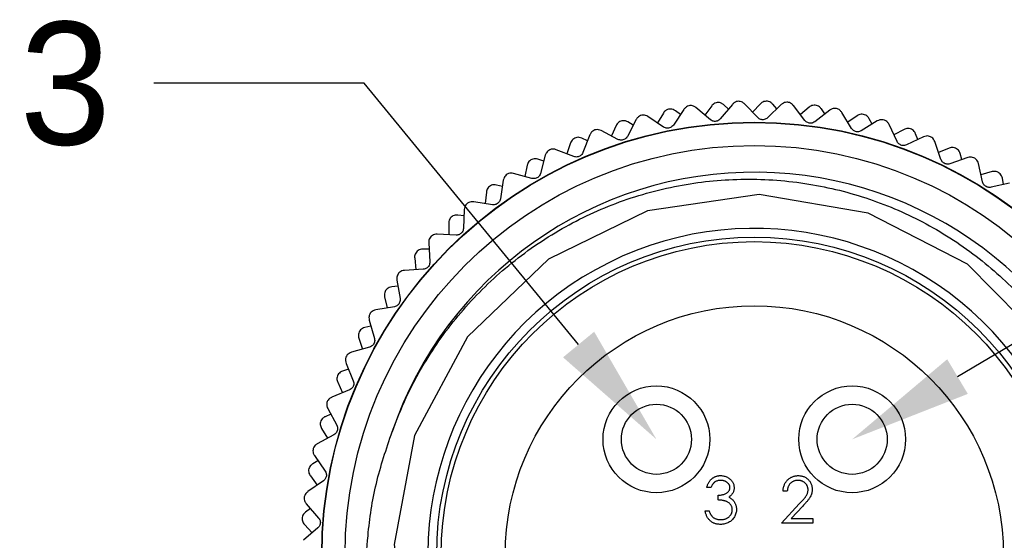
# Model space of a CAD drawing. Header units: inches. Extents: x 0 to 433, y 0 to 279.
# Tile 3 of 19: x 32 to 60, y 151 to 166. Entities that reach past the tile are written whole.
import ezdxf
from ezdxf import colors
from ezdxf.entities.mleader import LeaderData, LeaderLine
from ezdxf.math import Vec2, Vec3

# ---------------------------------------------------------------- set-up
doc = ezdxf.new("R2010")
doc.units = ezdxf.units.IN
doc.header["$LTSCALE"] = 10
doc.header["$MEASUREMENT"] = 0
doc.layers.add('TEXT', color=140, linetype='Continuous')

msp = doc.modelspace()

# ---------------------------------------------------------------- linework, layer by layer
for p, q in [((50.47, 163.359), (50.172, 162.912)), ((50.372, 163.213), (50.232, 163.32)), ((51.23, 163.065), (50.816, 163.41)), ((51.266, 163.461), (51.068, 163.2)), ((51.856, 163.502), (51.511, 163.09)), ((51.743, 163.367), (51.615, 163.488)), ((52.58, 163.127), (52.206, 163.516)), ((52.659, 163.517), (52.433, 163.28)), ((53.25, 163.495), (52.863, 163.122)), ((53.123, 163.372), (53.009, 163.507)), ((53.929, 163.044), (53.599, 163.47)), ((54.049, 163.423), (53.8, 163.211)), ((54.635, 163.336), (54.209, 163.008)), ((54.495, 163.229), (54.396, 163.375)), ((49.107, 163.067), (48.859, 162.591)), ((49.894, 162.857), (49.446, 163.156)), ((49.887, 163.255), (49.718, 162.974)), ((55.261, 162.815), (54.979, 163.274)), ((55.421, 163.178), (55.15, 162.995)), ((55.844, 162.937), (55.761, 163.093)), ((48.539, 162.9), (48.402, 162.603)), ((49.026, 162.911), (48.875, 163.002)), ((55.994, 163.029), (55.536, 162.748)), ((56.56, 162.443), (56.33, 162.93)), ((56.759, 162.787), (56.47, 162.634)), ((47.72, 162.465), (47.56, 162.54)), ((47.784, 162.63), (47.589, 162.129)), ((48.589, 162.505), (48.111, 162.754)), ((57.312, 162.577), (56.826, 162.347)), ((57.153, 162.502), (57.088, 162.665)), ((47.33, 162.015), (46.828, 162.211)), ((47.237, 162.402), (47.133, 162.092)), ((57.812, 161.933), (57.636, 162.442)), ((58.047, 162.253), (57.743, 162.132)), ((46.47, 161.881), (46.303, 161.938)), ((46.516, 162.052), (46.376, 161.533)), ((58.574, 161.985), (58.066, 161.809)), ((58.407, 161.927), (58.36, 162.097)), ((45.997, 161.766), (45.927, 161.446)), ((59.001, 161.29), (58.881, 161.815)), ((46.131, 161.391), (45.61, 161.531)), ((59.269, 161.584), (58.954, 161.496)), ((59.592, 161.22), (59.564, 161.394)), ((45.29, 161.165), (45.118, 161.203)), ((45.317, 161.34), (45.235, 160.809)), ((59.764, 161.259), (59.24, 161.14)), ((44.833, 161), (44.797, 160.674)), ((45.006, 160.642), (44.474, 160.725)), ((44.195, 160.326), (44.02, 160.345)), ((44.203, 160.502), (44.178, 159.965)), ((43.758, 160.112), (43.758, 159.785)), ((43.969, 159.775), (43.431, 159.8)), ((43.186, 159.55), (43.219, 159.013)), ((42.786, 159.114), (42.821, 158.788)), ((43.197, 159.374), (43.021, 159.374)), ((43.032, 158.801), (42.494, 158.768)), ((42.308, 158.319), (42.132, 158.3)), ((42.278, 158.492), (42.369, 157.963)), ((41.927, 158.016), (41.997, 157.696)), ((42.206, 157.732), (41.675, 157.64)), ((41.538, 157.174), (41.365, 157.136)), ((41.489, 157.343), (41.637, 156.826)), ((41.5, 156.579), (40.982, 156.431)), ((41.192, 156.831), (41.297, 156.521)), ((40.829, 156.115), (41.032, 155.618)), ((40.896, 155.952), (40.729, 155.896)), ((40.59, 155.574), (40.727, 155.277)), ((40.923, 155.357), (40.424, 155.154)), ((40.39, 154.668), (40.23, 154.594)), ((40.306, 154.823), (40.562, 154.351)), ((40.481, 154.08), (40.007, 153.823)), ((40.126, 154.26), (40.295, 153.979)), ((39.926, 153.483), (40.231, 153.04)), ((40.026, 153.337), (39.875, 153.247)), ((40.18, 152.762), (39.737, 152.456)), ((39.808, 152.903), (40.006, 152.642)), ((51.244, 152.573), (51.126, 152.573)), ((53.424, 152.471), (53.305, 152.471)), ((39.693, 152.108), (40.044, 151.702)), ((51.448, 152.217), (51.448, 152.353)), ((53.254, 151.556), (53.767, 152.103)), ((39.808, 151.975), (39.668, 151.868)), ((51.075, 151.912), (51.193, 151.912)), ((53.868, 152.045), (53.537, 151.691)), ((39.638, 151.519), (39.863, 151.281)), ((54.153, 151.556), (53.254, 151.556)), ((53.537, 151.691), (54.153, 151.691)), ((54.153, 151.691), (54.153, 151.556)), ((40.023, 151.419), (39.616, 151.067))]:
    msp.add_line(p, q)
at = {"flags": 128}
msp.add_lwpolyline([(56.883, 141.473), (58.631, 142.399), (60.875, 144.698), (62.291, 147.547), (62.768, 150.68), (62.255, 153.856), (60.828, 156.659), (58.567, 158.94), (55.737, 160.404), (52.618, 160.932), (49.432, 160.47), (46.604, 159.088), (44.29, 156.868), (42.777, 154.058), (42.199, 150.952), (42.608, 147.758), (43.945, 144.906), (45.733, 142.882), (47.997, 141.388), (47.997, 141.388)], dxfattribs=at)
for centre, radius in [((52.482, 150.646), 12.349), ((52.482, 150.646), 12.34), ((52.482, 150.646), 11.684), ((52.482, 150.646), 9.068), ((52.482, 150.646), 8.941), ((52.482, 150.646), 7.112), ((49.688, 153.948), 1.524), ((55.276, 153.948), 1.524), ((49.688, 153.948), 1), ((55.276, 153.948), 1)]:
    msp.add_circle(centre, radius)
for radius, start, end in [(10.922, 305.4362, 161.2162), (9.319, 35.314, 0)]:
    msp.add_arc((52.482, 150.646), radius, start, end)
for points, knots in [([(50.033, 163.366), (50.011, 163.358), (49.967, 163.341), (49.919, 163.3), (49.898, 163.269), (49.887, 163.255)], [0, 0, 0, 0, 0.342685, 0.6832555, 1, 1, 1, 1]), ([(50.232, 163.32), (50.21, 163.333), (50.172, 163.357), (50.101, 163.373), (50.055, 163.368), (50.033, 163.366)], [0, 0, 0, 0, 0.3973318, 0.7090105, 1, 1, 1, 1]), ([(50.642, 163.468), (50.62, 163.463), (50.577, 163.453), (50.514, 163.415), (50.486, 163.38), (50.47, 163.359)], [0, 0, 0, 0, 0.292976, 0.584627, 1, 1, 1, 1]), ([(50.816, 163.41), (50.796, 163.425), (50.759, 163.451), (50.695, 163.468), (50.657, 163.468), (50.642, 163.468)], [0, 0, 0, 0, 0.439838, 0.784846, 1, 1, 1, 1]), ([(51.423, 163.556), (51.4, 163.55), (51.355, 163.538), (51.302, 163.503), (51.278, 163.475), (51.266, 163.461)], [0, 0, 0, 0, 0.342685, 0.683256, 1, 1, 1, 1]), ([(51.615, 163.488), (51.595, 163.504), (51.56, 163.532), (51.491, 163.556), (51.445, 163.556), (51.423, 163.556)], [0, 0, 0, 0, 0.397332, 0.709011, 1, 1, 1, 1]), ([(52.039, 163.592), (52.017, 163.589), (51.973, 163.584), (51.906, 163.553), (51.875, 163.521), (51.856, 163.502)], [0, 0, 0, 0, 0.292976, 0.584627, 1, 1, 1, 1]), ([(52.206, 163.516), (52.187, 163.532), (52.154, 163.562), (52.092, 163.586), (52.054, 163.59), (52.039, 163.592)], [0, 0, 0, 0, 0.439838, 0.784846, 1, 1, 1, 1]), ([(52.825, 163.595), (52.802, 163.592), (52.755, 163.585), (52.699, 163.555), (52.672, 163.53), (52.659, 163.517)], [0, 0, 0, 0, 0.342685, 0.683256, 1, 1, 1, 1]), ([(53.009, 163.507), (52.991, 163.525), (52.959, 163.556), (52.893, 163.588), (52.847, 163.593), (52.825, 163.595)], [0, 0, 0, 0, 0.397332, 0.709011, 1, 1, 1, 1]), ([(53.442, 163.564), (53.419, 163.564), (53.375, 163.563), (53.305, 163.54), (53.27, 163.511), (53.25, 163.495)], [0, 0, 0, 0, 0.292976, 0.584627, 1, 1, 1, 1]), ([(53.599, 163.47), (53.582, 163.489), (53.552, 163.522), (53.493, 163.553), (53.456, 163.561), (53.442, 163.564)], [0, 0, 0, 0, 0.439838, 0.784846, 1, 1, 1, 1]), ([(54.223, 163.482), (54.199, 163.481), (54.153, 163.479), (54.093, 163.456), (54.064, 163.434), (54.049, 163.423)], [0, 0, 0, 0, 0.342685, 0.6832555, 1, 1, 1, 1]), ([(54.396, 163.375), (54.38, 163.394), (54.352, 163.429), (54.29, 163.467), (54.245, 163.477), (54.223, 163.482)], [0, 0, 0, 0, 0.397332, 0.709011, 1, 1, 1, 1]), ([(54.833, 163.384), (54.811, 163.387), (54.766, 163.391), (54.695, 163.375), (54.657, 163.351), (54.635, 163.336)], [0, 0, 0, 0, 0.292976, 0.584627, 1, 1, 1, 1]), ([(54.979, 163.274), (54.964, 163.294), (54.938, 163.331), (54.883, 163.367), (54.847, 163.38), (54.833, 163.384)], [0, 0, 0, 0, 0.439838, 0.784846, 1, 1, 1, 1]), ([(48.875, 163.002), (48.852, 163.013), (48.812, 163.033), (48.739, 163.041), (48.694, 163.032), (48.672, 163.027)], [0, 0, 0, 0, 0.397332, 0.709011, 1, 1, 1, 1]), ([(49.267, 163.194), (49.245, 163.187), (49.203, 163.172), (49.145, 163.128), (49.121, 163.09), (49.107, 163.067)], [0, 0, 0, 0, 0.292976, 0.584627, 1, 1, 1, 1]), ([(49.446, 163.156), (49.424, 163.168), (49.385, 163.19), (49.319, 163.2), (49.281, 163.196), (49.267, 163.194)], [0, 0, 0, 0, 0.4398383, 0.7848458, 1, 1, 1, 1]), ([(51.511, 163.09), (51.498, 163.076), (51.474, 163.051), (51.422, 163.026), (51.369, 163.016), (51.318, 163.021), (51.27, 163.036), (51.244, 163.055), (51.23, 163.065)], [0, 0, 0, 0, 0.20309, 0.364964, 0.527822, 0.669475, 0.814323, 1, 1, 1, 1]), ([(52.863, 163.122), (52.848, 163.11), (52.821, 163.088), (52.766, 163.068), (52.713, 163.064), (52.663, 163.074), (52.616, 163.095), (52.593, 163.116), (52.58, 163.127)], [0, 0, 0, 0, 0.20309, 0.364964, 0.527822, 0.669475, 0.814323, 1, 1, 1, 1]), ([(54.209, 163.008), (54.193, 162.997), (54.164, 162.978), (54.108, 162.965), (54.054, 162.966), (54.005, 162.982), (53.961, 163.007), (53.941, 163.031), (53.929, 163.044)], [0, 0, 0, 0, 0.20309, 0.364964, 0.527822, 0.669475, 0.814323, 1, 1, 1, 1]), ([(55.6, 163.218), (55.577, 163.22), (55.53, 163.223), (55.469, 163.206), (55.437, 163.188), (55.421, 163.178)], [0, 0, 0, 0, 0.342685, 0.683256, 1, 1, 1, 1]), ([(55.761, 163.093), (55.748, 163.114), (55.723, 163.152), (55.665, 163.197), (55.622, 163.211), (55.6, 163.218)], [0, 0, 0, 0, 0.397332, 0.709011, 1, 1, 1, 1]), ([(56.196, 163.055), (56.174, 163.06), (56.131, 163.069), (56.058, 163.061), (56.018, 163.041), (55.994, 163.029)], [0, 0, 0, 0, 0.292976, 0.584627, 1, 1, 1, 1]), ([(56.33, 162.93), (56.317, 162.952), (56.295, 162.991), (56.244, 163.033), (56.21, 163.049), (56.196, 163.055)], [0, 0, 0, 0, 0.439838, 0.784846, 1, 1, 1, 1]), ([(47.929, 162.773), (47.908, 162.764), (47.868, 162.744), (47.815, 162.694), (47.795, 162.653), (47.784, 162.63)], [0, 0, 0, 0, 0.292976, 0.584627, 1, 1, 1, 1]), ([(48.111, 162.754), (48.088, 162.764), (48.047, 162.781), (47.98, 162.785), (47.943, 162.776), (47.929, 162.773)], [0, 0, 0, 0, 0.439838, 0.784846, 1, 1, 1, 1]), ([(48.672, 163.027), (48.651, 163.016), (48.61, 162.995), (48.566, 162.949), (48.548, 162.916), (48.539, 162.9)], [0, 0, 0, 0, 0.342685, 0.683256, 1, 1, 1, 1]), ([(50.172, 162.912), (50.16, 162.897), (50.138, 162.87), (50.089, 162.839), (50.038, 162.823), (49.987, 162.822), (49.937, 162.832), (49.91, 162.848), (49.894, 162.857)], [0, 0, 0, 0, 0.2030903, 0.3649644, 0.5278218, 0.6694748, 0.814323, 1, 1, 1, 1]), ([(55.536, 162.748), (55.518, 162.74), (55.487, 162.724), (55.43, 162.717), (55.377, 162.724), (55.33, 162.744), (55.289, 162.775), (55.271, 162.8), (55.261, 162.815)], [0, 0, 0, 0, 0.20309, 0.364964, 0.527822, 0.669475, 0.814323, 1, 1, 1, 1]), ([(56.942, 162.808), (56.918, 162.812), (56.872, 162.82), (56.809, 162.81), (56.776, 162.795), (56.759, 162.787)], [0, 0, 0, 0, 0.342685, 0.6832555, 1, 1, 1, 1]), ([(57.088, 162.665), (57.077, 162.688), (57.056, 162.728), (57.004, 162.779), (56.962, 162.798), (56.942, 162.808)], [0, 0, 0, 0, 0.397332, 0.709011, 1, 1, 1, 1]), ([(47.356, 162.542), (47.336, 162.529), (47.297, 162.504), (47.258, 162.453), (47.244, 162.419), (47.237, 162.402)], [0, 0, 0, 0, 0.342685, 0.683256, 1, 1, 1, 1]), ([(47.56, 162.54), (47.536, 162.548), (47.494, 162.564), (47.421, 162.564), (47.377, 162.549), (47.356, 162.542)], [0, 0, 0, 0, 0.397332, 0.709011, 1, 1, 1, 1]), ([(48.859, 162.591), (48.849, 162.574), (48.83, 162.545), (48.785, 162.509), (48.735, 162.488), (48.685, 162.481), (48.634, 162.486), (48.605, 162.498), (48.589, 162.505)], [0, 0, 0, 0, 0.20309, 0.364964, 0.527822, 0.669475, 0.814323, 1, 1, 1, 1]), ([(57.516, 162.581), (57.495, 162.588), (57.452, 162.602), (57.379, 162.602), (57.337, 162.586), (57.312, 162.577)], [0, 0, 0, 0, 0.292976, 0.584627, 1, 1, 1, 1]), ([(57.636, 162.442), (57.625, 162.465), (57.607, 162.506), (57.562, 162.554), (57.529, 162.574), (57.516, 162.581)], [0, 0, 0, 0, 0.439838, 0.784846, 1, 1, 1, 1]), ([(46.644, 162.21), (46.625, 162.198), (46.587, 162.175), (46.54, 162.119), (46.525, 162.076), (46.516, 162.052)], [0, 0, 0, 0, 0.292976, 0.584627, 1, 1, 1, 1]), ([(46.828, 162.211), (46.804, 162.218), (46.76, 162.231), (46.694, 162.227), (46.658, 162.214), (46.644, 162.21)], [0, 0, 0, 0, 0.439838, 0.784846, 1, 1, 1, 1]), ([(56.826, 162.347), (56.808, 162.34), (56.776, 162.328), (56.718, 162.327), (56.666, 162.34), (56.621, 162.366), (56.584, 162.4), (56.569, 162.427), (56.56, 162.443)], [0, 0, 0, 0, 0.20309, 0.364964, 0.527822, 0.669475, 0.814323, 1, 1, 1, 1]), ([(58.23, 162.254), (58.208, 162.261), (58.163, 162.274), (58.099, 162.271), (58.064, 162.259), (58.047, 162.253)], [0, 0, 0, 0, 0.342685, 0.683256, 1, 1, 1, 1]), ([(58.36, 162.097), (58.352, 162.12), (58.336, 162.163), (58.289, 162.219), (58.249, 162.243), (58.23, 162.254)], [0, 0, 0, 0, 0.3973318, 0.7090105, 1, 1, 1, 1]), ([(46.1, 161.918), (46.081, 161.903), (46.045, 161.874), (46.012, 161.819), (46.002, 161.783), (45.997, 161.766)], [0, 0, 0, 0, 0.342685, 0.683256, 1, 1, 1, 1]), ([(46.303, 161.938), (46.278, 161.944), (46.235, 161.954), (46.162, 161.947), (46.12, 161.928), (46.1, 161.918)], [0, 0, 0, 0, 0.397332, 0.709011, 1, 1, 1, 1]), ([(47.589, 162.129), (47.58, 162.111), (47.565, 162.08), (47.524, 162.04), (47.477, 162.013), (47.427, 162.001), (47.377, 162.001), (47.347, 162.01), (47.33, 162.015)], [0, 0, 0, 0, 0.20309, 0.364964, 0.527822, 0.669475, 0.814323, 1, 1, 1, 1]), ([(58.066, 161.809), (58.047, 161.804), (58.014, 161.795), (57.956, 161.801), (57.906, 161.819), (57.864, 161.849), (57.831, 161.887), (57.819, 161.916), (57.812, 161.933)], [0, 0, 0, 0, 0.20309, 0.364964, 0.527822, 0.669475, 0.814323, 1, 1, 1, 1]), ([(58.777, 161.967), (58.757, 161.976), (58.716, 161.995), (58.643, 162.002), (58.6, 161.991), (58.574, 161.985)], [0, 0, 0, 0, 0.2929757, 0.584627, 1, 1, 1, 1]), ([(58.881, 161.815), (58.873, 161.839), (58.86, 161.882), (58.819, 161.935), (58.789, 161.958), (58.777, 161.967)], [0, 0, 0, 0, 0.439838, 0.784846, 1, 1, 1, 1]), ([(42.141, 154.163), (42.27, 154.493), (42.528, 155.158), (43.01, 156.051), (43.536, 156.856), (44.092, 157.567), (44.706, 158.231), (45.379, 158.847), (46.11, 159.41), (46.884, 159.908), (47.692, 160.335), (48.531, 160.693), (49.407, 160.981), (50.301, 161.191), (51.2, 161.323), (52.101, 161.38), (53.014, 161.36), (53.92, 161.262), (54.807, 161.089), (55.662, 160.848), (56.494, 160.537), (57.299, 160.156), (58.078, 159.704), (58.814, 159.187), (59.5, 158.615), (60.133, 157.989), (60.719, 157.305), (61.243, 156.574), (61.7, 155.807), (62.086, 155.017), (62.403, 154.2), (62.65, 153.364), (62.827, 152.508), (62.932, 151.643), (62.966, 150.77), (62.926, 149.891), (62.811, 149.008), (62.621, 148.14), (62.361, 147.297), (62.031, 146.481), (61.629, 145.686), (61.161, 144.933), (60.637, 144.231), (60.061, 143.578), (59.423, 142.969), (58.808, 142.475), (58.075, 141.969), (57.387, 141.571), (56.843, 141.328), (56.661, 141.246)], [0, 0, 0, 0, 0.025296, 0.050839, 0.072238, 0.093785, 0.115184, 0.136732, 0.158748, 0.180926, 0.202325, 0.223875, 0.245904, 0.268099, 0.289287, 0.310622, 0.332424, 0.354386, 0.375538, 0.396836, 0.41774, 0.438788, 0.460295, 0.481959, 0.502863, 0.523912, 0.545418, 0.567083, 0.587986, 0.609036, 0.629692, 0.650491, 0.671147, 0.691946, 0.712602, 0.733401, 0.754653, 0.77606, 0.796716, 0.817518, 0.838782, 0.860206, 0.880651, 0.901238, 0.922275, 0.943468, 0.957487, 0.985746, 1, 1, 1, 1]), ([(45.428, 161.511), (45.41, 161.497), (45.375, 161.47), (45.334, 161.409), (45.324, 161.365), (45.317, 161.34)], [0, 0, 0, 0, 0.292976, 0.584627, 1, 1, 1, 1]), ([(45.61, 161.531), (45.586, 161.536), (45.541, 161.544), (45.476, 161.533), (45.442, 161.517), (45.428, 161.511)], [0, 0, 0, 0, 0.439838, 0.784846, 1, 1, 1, 1]), ([(46.376, 161.533), (46.369, 161.514), (46.358, 161.481), (46.321, 161.437), (46.277, 161.406), (46.229, 161.388), (46.179, 161.382), (46.148, 161.388), (46.131, 161.391)], [0, 0, 0, 0, 0.20309, 0.364964, 0.527822, 0.669475, 0.814323, 1, 1, 1, 1]), ([(59.452, 161.564), (59.43, 161.573), (59.387, 161.591), (59.323, 161.595), (59.287, 161.587), (59.269, 161.584)], [0, 0, 0, 0, 0.342685, 0.683256, 1, 1, 1, 1]), ([(59.564, 161.394), (59.558, 161.419), (59.547, 161.462), (59.506, 161.523), (59.469, 161.551), (59.452, 161.564)], [0, 0, 0, 0, 0.397332, 0.709011, 1, 1, 1, 1]), ([(44.918, 161.162), (44.902, 161.145), (44.869, 161.112), (44.842, 161.054), (44.836, 161.018), (44.833, 161)], [0, 0, 0, 0, 0.342685, 0.683256, 1, 1, 1, 1]), ([(45.118, 161.203), (45.093, 161.207), (45.048, 161.213), (44.977, 161.198), (44.937, 161.174), (44.918, 161.162)], [0, 0, 0, 0, 0.397332, 0.709011, 1, 1, 1, 1]), ([(59.24, 161.14), (59.221, 161.137), (59.187, 161.132), (59.13, 161.143), (59.082, 161.167), (59.044, 161.202), (59.015, 161.243), (59.006, 161.273), (59.001, 161.29)], [0, 0, 0, 0, 0.2030903, 0.3649644, 0.5278218, 0.6694748, 0.814323, 1, 1, 1, 1]), ([(45.235, 160.809), (45.23, 160.79), (45.222, 160.756), (45.19, 160.708), (45.15, 160.672), (45.104, 160.649), (45.055, 160.638), (45.024, 160.64), (45.006, 160.642)], [0, 0, 0, 0, 0.20309, 0.364964, 0.527822, 0.669475, 0.814323, 1, 1, 1, 1]), ([(44.295, 160.685), (44.279, 160.669), (44.246, 160.638), (44.213, 160.573), (44.207, 160.529), (44.203, 160.502)], [0, 0, 0, 0, 0.292976, 0.584627, 1, 1, 1, 1]), ([(44.474, 160.725), (44.449, 160.727), (44.404, 160.73), (44.34, 160.712), (44.307, 160.692), (44.295, 160.685)], [0, 0, 0, 0, 0.439838, 0.784846, 1, 1, 1, 1]), ([(43.825, 160.283), (43.811, 160.264), (43.782, 160.228), (43.762, 160.167), (43.759, 160.13), (43.758, 160.112)], [0, 0, 0, 0, 0.342685, 0.683256, 1, 1, 1, 1]), ([(44.02, 160.345), (43.994, 160.346), (43.95, 160.347), (43.88, 160.324), (43.843, 160.296), (43.825, 160.283)], [0, 0, 0, 0, 0.397332, 0.709011, 1, 1, 1, 1]), ([(44.178, 159.965), (44.176, 159.946), (44.172, 159.912), (44.145, 159.86), (44.109, 159.82), (44.066, 159.793), (44.018, 159.776), (43.987, 159.775), (43.969, 159.775)], [0, 0, 0, 0, 0.20309, 0.364964, 0.527822, 0.669475, 0.814323, 1, 1, 1, 1]), ([(43.257, 159.741), (43.243, 159.723), (43.214, 159.689), (43.188, 159.621), (43.187, 159.576), (43.186, 159.55)], [0, 0, 0, 0, 0.2929757, 0.584627, 1, 1, 1, 1]), ([(43.431, 159.8), (43.406, 159.799), (43.361, 159.797), (43.3, 159.773), (43.269, 159.749), (43.257, 159.741)], [0, 0, 0, 0, 0.4398383, 0.7848458, 1, 1, 1, 1]), ([(42.834, 159.29), (42.822, 159.271), (42.797, 159.231), (42.783, 159.169), (42.785, 159.131), (42.786, 159.114)], [0, 0, 0, 0, 0.342685, 0.6832555, 1, 1, 1, 1]), ([(43.021, 159.374), (42.995, 159.372), (42.951, 159.368), (42.884, 159.338), (42.85, 159.306), (42.834, 159.29)], [0, 0, 0, 0, 0.397332, 0.709011, 1, 1, 1, 1]), ([(43.219, 159.013), (43.219, 158.994), (43.218, 158.959), (43.198, 158.905), (43.166, 158.861), (43.126, 158.829), (43.081, 158.808), (43.05, 158.803), (43.032, 158.801)], [0, 0, 0, 0, 0.20309, 0.364964, 0.527822, 0.669475, 0.814323, 1, 1, 1, 1]), ([(42.328, 158.69), (42.316, 158.671), (42.291, 158.634), (42.272, 158.563), (42.275, 158.519), (42.278, 158.492)], [0, 0, 0, 0, 0.292976, 0.584627, 1, 1, 1, 1]), ([(42.494, 158.768), (42.469, 158.764), (42.425, 158.758), (42.367, 158.726), (42.339, 158.7), (42.328, 158.69)], [0, 0, 0, 0, 0.439838, 0.784846, 1, 1, 1, 1]), ([(42.132, 158.3), (42.108, 158.295), (42.064, 158.286), (42, 158.249), (41.971, 158.214), (41.956, 158.197)], [0, 0, 0, 0, 0.397332, 0.709011, 1, 1, 1, 1]), ([(41.956, 158.197), (41.946, 158.176), (41.926, 158.133), (41.919, 158.07), (41.924, 158.033), (41.927, 158.016)], [0, 0, 0, 0, 0.342685, 0.683256, 1, 1, 1, 1]), ([(42.369, 157.963), (42.371, 157.943), (42.374, 157.909), (42.359, 157.853), (42.333, 157.806), (42.296, 157.77), (42.253, 157.743), (42.223, 157.736), (42.206, 157.732)], [0, 0, 0, 0, 0.20309, 0.364964, 0.527822, 0.669475, 0.814323, 1, 1, 1, 1]), ([(41.518, 157.545), (41.508, 157.525), (41.487, 157.485), (41.476, 157.413), (41.484, 157.369), (41.489, 157.343)], [0, 0, 0, 0, 0.292976, 0.584627, 1, 1, 1, 1]), ([(41.675, 157.64), (41.65, 157.634), (41.607, 157.623), (41.552, 157.585), (41.527, 157.556), (41.518, 157.545)], [0, 0, 0, 0, 0.439838, 0.784846, 1, 1, 1, 1]), ([(41.365, 157.136), (41.341, 157.128), (41.298, 157.115), (41.24, 157.071), (41.214, 157.033), (41.201, 157.014)], [0, 0, 0, 0, 0.3973318, 0.7090105, 1, 1, 1, 1]), ([(41.201, 157.014), (41.194, 156.992), (41.178, 156.948), (41.178, 156.884), (41.187, 156.849), (41.192, 156.831)], [0, 0, 0, 0, 0.342685, 0.6832555, 1, 1, 1, 1]), ([(41.637, 156.826), (41.641, 156.807), (41.648, 156.773), (41.639, 156.716), (41.618, 156.667), (41.586, 156.627), (41.546, 156.596), (41.516, 156.585), (41.5, 156.579)], [0, 0, 0, 0, 0.20309, 0.364964, 0.527822, 0.669475, 0.814323, 1, 1, 1, 1]), ([(40.836, 156.319), (40.828, 156.298), (40.812, 156.257), (40.808, 156.183), (40.822, 156.141), (40.829, 156.115)], [0, 0, 0, 0, 0.292976, 0.584627, 1, 1, 1, 1]), ([(40.982, 156.431), (40.958, 156.422), (40.916, 156.406), (40.866, 156.363), (40.844, 156.331), (40.836, 156.319)], [0, 0, 0, 0, 0.439838, 0.784846, 1, 1, 1, 1]), ([(40.579, 155.758), (40.574, 155.735), (40.563, 155.689), (40.57, 155.626), (40.583, 155.591), (40.59, 155.574)], [0, 0, 0, 0, 0.342685, 0.683256, 1, 1, 1, 1]), ([(40.729, 155.896), (40.706, 155.886), (40.665, 155.868), (40.611, 155.818), (40.589, 155.777), (40.579, 155.758)], [0, 0, 0, 0, 0.397332, 0.709011, 1, 1, 1, 1]), ([(41.032, 155.618), (41.038, 155.599), (41.049, 155.566), (41.047, 155.508), (41.031, 155.457), (41.003, 155.414), (40.967, 155.379), (40.938, 155.365), (40.923, 155.357)], [0, 0, 0, 0, 0.20309, 0.364964, 0.527822, 0.669475, 0.814323, 1, 1, 1, 1]), ([(40.291, 155.027), (40.285, 155.005), (40.274, 154.962), (40.278, 154.889), (40.296, 154.848), (40.306, 154.823)], [0, 0, 0, 0, 0.292976, 0.584627, 1, 1, 1, 1]), ([(40.424, 155.154), (40.401, 155.142), (40.361, 155.122), (40.316, 155.074), (40.298, 155.04), (40.291, 155.027)], [0, 0, 0, 0, 0.439838, 0.784846, 1, 1, 1, 1]), ([(40.096, 154.441), (40.093, 154.417), (40.087, 154.371), (40.101, 154.309), (40.118, 154.276), (40.126, 154.26)], [0, 0, 0, 0, 0.342685, 0.6832555, 1, 1, 1, 1]), ([(40.23, 154.594), (40.208, 154.582), (40.169, 154.56), (40.121, 154.504), (40.104, 154.461), (40.096, 154.441)], [0, 0, 0, 0, 0.3973318, 0.7090105, 1, 1, 1, 1]), ([(40.562, 154.351), (40.57, 154.333), (40.584, 154.301), (40.588, 154.243), (40.578, 154.191), (40.555, 154.145), (40.522, 154.106), (40.496, 154.089), (40.481, 154.08)], [0, 0, 0, 0, 0.20309, 0.364964, 0.527822, 0.669475, 0.814323, 1, 1, 1, 1]), ([(41.468, 149.06), (41.441, 149.414), (41.387, 150.125), (41.446, 151.342), (41.65, 152.709), (41.977, 153.675), (42.141, 154.163)], [0, 0, 0, 0, 0.204912, 0.411737, 0.703069, 1, 1, 1, 1]), ([(40.007, 153.823), (39.986, 153.81), (39.948, 153.785), (39.908, 153.732), (39.894, 153.697), (39.889, 153.683)], [0, 0, 0, 0, 0.439838, 0.784846, 1, 1, 1, 1]), ([(39.889, 153.683), (39.885, 153.661), (39.878, 153.617), (39.891, 153.545), (39.913, 153.505), (39.926, 153.483)], [0, 0, 0, 0, 0.2929757, 0.584627, 1, 1, 1, 1]), ([(39.875, 153.247), (39.855, 153.232), (39.818, 153.206), (39.777, 153.145), (39.764, 153.101), (39.758, 153.079)], [0, 0, 0, 0, 0.397332, 0.709011, 1, 1, 1, 1]), ([(39.758, 153.079), (39.758, 153.056), (39.757, 153.009), (39.778, 152.949), (39.798, 152.918), (39.808, 152.903)], [0, 0, 0, 0, 0.342685, 0.683256, 1, 1, 1, 1]), ([(40.231, 153.04), (40.241, 153.023), (40.258, 152.993), (40.269, 152.936), (40.264, 152.883), (40.246, 152.835), (40.218, 152.793), (40.194, 152.773), (40.18, 152.762)], [0, 0, 0, 0, 0.20309, 0.364964, 0.527822, 0.669475, 0.814323, 1, 1, 1, 1]), ([(51.126, 152.573), (51.129, 152.587), (51.135, 152.613), (51.148, 152.65), (51.162, 152.685), (51.18, 152.717), (51.198, 152.748), (51.22, 152.776), (51.243, 152.802), (51.269, 152.825), (51.295, 152.845), (51.324, 152.863), (51.354, 152.878), (51.384, 152.891), (51.417, 152.9), (51.45, 152.907), (51.484, 152.912), (51.507, 152.912), (51.519, 152.912)], [0, 0, 0, 0, 0.072625, 0.141977, 0.208985, 0.273957, 0.336889, 0.398745, 0.460116, 0.520825, 0.580994, 0.640152, 0.698622, 0.757271, 0.816427, 0.876254, 0.937165, 1, 1, 1, 1]), ([(51.521, 152.777), (51.506, 152.776), (51.476, 152.775), (51.434, 152.766), (51.395, 152.752), (51.364, 152.735), (51.342, 152.718), (51.326, 152.703), (51.311, 152.687), (51.296, 152.668), (51.282, 152.647), (51.269, 152.624), (51.256, 152.6), (51.248, 152.582), (51.244, 152.573)], [0, 0, 0, 0, 0.122712, 0.239685, 0.351816, 0.463766, 0.520818, 0.579448, 0.640604, 0.705298, 0.773634, 0.844669, 0.920057, 1, 1, 1, 1]), ([(51.519, 152.912), (51.537, 152.912), (51.571, 152.911), (51.621, 152.901), (51.669, 152.887), (51.715, 152.866), (51.758, 152.841), (51.796, 152.81), (51.829, 152.776), (51.857, 152.738), (51.878, 152.697), (51.894, 152.655), (51.904, 152.612), (51.905, 152.583), (51.906, 152.569)], [0, 0, 0, 0, 0.090254, 0.17854, 0.266093, 0.354631, 0.441886, 0.525747, 0.608114, 0.690197, 0.770821, 0.848326, 0.924012, 1, 1, 1, 1]), ([(51.787, 152.569), (51.787, 152.576), (51.787, 152.59), (51.783, 152.61), (51.777, 152.629), (51.769, 152.648), (51.758, 152.666), (51.745, 152.683), (51.729, 152.7), (51.711, 152.715), (51.692, 152.73), (51.672, 152.742), (51.649, 152.753), (51.626, 152.762), (51.602, 152.768), (51.576, 152.773), (51.549, 152.776), (51.53, 152.776), (51.521, 152.777)], [0, 0, 0, 0, 0.055275, 0.109966, 0.163247, 0.218076, 0.273301, 0.330909, 0.390995, 0.454176, 0.518862, 0.583311, 0.648517, 0.715031, 0.782502, 0.852323, 0.924928, 1, 1, 1, 1]), ([(53.305, 152.471), (53.306, 152.487), (53.307, 152.518), (53.314, 152.563), (53.324, 152.606), (53.339, 152.647), (53.357, 152.686), (53.378, 152.723), (53.404, 152.757), (53.432, 152.789), (53.464, 152.818), (53.497, 152.843), (53.533, 152.864), (53.57, 152.882), (53.609, 152.896), (53.65, 152.905), (53.692, 152.911), (53.722, 152.912), (53.736, 152.912)], [0, 0, 0, 0, 0.068791, 0.135103, 0.198979, 0.261904, 0.323495, 0.385195, 0.446969, 0.509765, 0.572251, 0.633405, 0.693251, 0.752583, 0.812579, 0.873275, 0.93555, 1, 1, 1, 1]), ([(53.73, 152.777), (53.72, 152.776), (53.7, 152.776), (53.67, 152.772), (53.641, 152.766), (53.614, 152.757), (53.588, 152.746), (53.564, 152.732), (53.541, 152.715), (53.519, 152.697), (53.499, 152.676), (53.481, 152.653), (53.466, 152.627), (53.453, 152.6), (53.442, 152.571), (53.433, 152.539), (53.427, 152.506), (53.425, 152.483), (53.424, 152.471)], [0, 0, 0, 0, 0.064439, 0.126547, 0.186887, 0.245878, 0.304041, 0.362191, 0.420976, 0.48066, 0.5406, 0.600689, 0.661936, 0.724443, 0.789038, 0.856314, 0.926352, 1, 1, 1, 1]), ([(54.017, 152.509), (54.017, 152.518), (54.016, 152.535), (54.012, 152.561), (54.006, 152.587), (53.997, 152.611), (53.985, 152.634), (53.97, 152.656), (53.954, 152.678), (53.934, 152.698), (53.913, 152.716), (53.89, 152.733), (53.867, 152.746), (53.842, 152.757), (53.815, 152.766), (53.788, 152.772), (53.76, 152.776), (53.74, 152.776), (53.73, 152.777)], [0, 0, 0, 0, 0.0619654, 0.1221219, 0.1809885, 0.2399332, 0.2999058, 0.3599888, 0.4217757, 0.4865758, 0.5515348, 0.6150175, 0.6772586, 0.73973, 0.8030501, 0.8664951, 0.9319735, 1, 1, 1, 1]), ([(53.736, 152.912), (53.751, 152.912), (53.779, 152.911), (53.821, 152.906), (53.86, 152.897), (53.898, 152.884), (53.933, 152.867), (53.966, 152.847), (53.998, 152.823), (54.026, 152.796), (54.052, 152.766), (54.074, 152.735), (54.093, 152.702), (54.109, 152.668), (54.121, 152.633), (54.13, 152.596), (54.135, 152.558), (54.136, 152.532), (54.136, 152.519)], [0, 0, 0, 0, 0.069475, 0.136517, 0.200789, 0.26383, 0.325735, 0.387291, 0.449509, 0.512968, 0.576275, 0.63758, 0.697903, 0.757172, 0.816599, 0.876653, 0.93729, 1, 1, 1, 1]), ([(39.737, 152.456), (39.717, 152.44), (39.682, 152.412), (39.648, 152.355), (39.638, 152.318), (39.634, 152.304)], [0, 0, 0, 0, 0.439838, 0.784846, 1, 1, 1, 1]), ([(51.448, 152.353), (51.464, 152.353), (51.496, 152.354), (51.543, 152.36), (51.588, 152.369), (51.63, 152.383), (51.668, 152.399), (51.701, 152.418), (51.728, 152.439), (51.75, 152.463), (51.766, 152.488), (51.778, 152.514), (51.786, 152.541), (51.787, 152.56), (51.787, 152.569)], [0, 0, 0, 0, 0.110166, 0.215787, 0.318027, 0.417574, 0.51165, 0.596162, 0.672935, 0.74367, 0.810677, 0.874059, 0.936696, 1, 1, 1, 1]), ([(51.906, 152.569), (51.905, 152.555), (51.904, 152.527), (51.897, 152.487), (51.885, 152.45), (51.868, 152.414), (51.846, 152.381), (51.819, 152.35), (51.787, 152.321), (51.764, 152.305), (51.751, 152.297)], [0, 0, 0, 0, 0.128068, 0.250608, 0.37063, 0.490072, 0.610375, 0.734313, 0.863217, 1, 1, 1, 1]), ([(53.767, 152.103), (53.78, 152.116), (53.804, 152.141), (53.837, 152.178), (53.868, 152.212), (53.895, 152.243), (53.919, 152.272), (53.939, 152.298), (53.956, 152.321), (53.974, 152.349), (53.991, 152.382), (54.006, 152.423), (54.016, 152.466), (54.017, 152.494), (54.017, 152.509)], [0, 0, 0, 0, 0.110803, 0.212829, 0.306101, 0.390647, 0.466924, 0.534481, 0.593587, 0.644557, 0.7362, 0.825024, 0.911986, 1, 1, 1, 1]), ([(54.136, 152.519), (54.135, 152.501), (54.134, 152.464), (54.123, 152.41), (54.106, 152.358), (54.086, 152.317), (54.065, 152.283), (54.047, 152.255), (54.025, 152.225), (54, 152.193), (53.972, 152.159), (53.94, 152.123), (53.905, 152.084), (53.881, 152.058), (53.868, 152.045)], [0, 0, 0, 0, 0.098702, 0.195672, 0.292422, 0.391343, 0.444462, 0.504229, 0.570352, 0.642546, 0.722288, 0.807921, 0.90047, 1, 1, 1, 1]), ([(39.634, 152.304), (39.633, 152.281), (39.631, 152.237), (39.651, 152.166), (39.678, 152.13), (39.693, 152.108)], [0, 0, 0, 0, 0.292976, 0.584627, 1, 1, 1, 1]), ([(51.855, 151.937), (51.854, 151.95), (51.853, 151.974), (51.844, 152.01), (51.83, 152.045), (51.81, 152.078), (51.785, 152.109), (51.756, 152.136), (51.723, 152.158), (51.692, 152.174), (51.665, 152.184), (51.642, 152.192), (51.616, 152.197), (51.587, 152.203), (51.556, 152.208), (51.522, 152.212), (51.486, 152.215), (51.461, 152.216), (51.448, 152.217)], [0, 0, 0, 0, 0.066909, 0.133485, 0.201035, 0.271234, 0.34288, 0.413836, 0.485977, 0.56023, 0.599884, 0.644055, 0.691892, 0.744688, 0.801492, 0.862858, 0.929328, 1, 1, 1, 1]), ([(51.751, 152.297), (51.765, 152.29), (51.793, 152.276), (51.831, 152.25), (51.866, 152.219), (51.885, 152.196), (51.895, 152.184)], [0, 0, 0, 0, 0.25388, 0.503009, 0.750291, 1, 1, 1, 1]), ([(51.895, 152.184), (51.901, 152.175), (51.914, 152.158), (51.929, 152.13), (51.943, 152.102), (51.954, 152.073), (51.963, 152.043), (51.969, 152.012), (51.973, 151.981), (51.973, 151.959), (51.974, 151.949)], [0, 0, 0, 0, 0.128136, 0.254173, 0.378112, 0.501712, 0.623986, 0.747096, 0.872875, 1, 1, 1, 1]), ([(39.668, 151.868), (39.649, 151.851), (39.616, 151.821), (39.581, 151.757), (39.573, 151.711), (39.57, 151.689)], [0, 0, 0, 0, 0.397332, 0.709011, 1, 1, 1, 1]), ([(51.516, 151.522), (51.502, 151.522), (51.474, 151.523), (51.433, 151.527), (51.394, 151.535), (51.357, 151.546), (51.321, 151.56), (51.288, 151.577), (51.256, 151.597), (51.226, 151.62), (51.198, 151.647), (51.173, 151.676), (51.15, 151.708), (51.13, 151.743), (51.112, 151.781), (51.097, 151.822), (51.084, 151.866), (51.078, 151.896), (51.075, 151.912)], [0, 0, 0, 0, 0.065541, 0.128963, 0.190377, 0.250092, 0.308548, 0.366398, 0.424542, 0.48317, 0.542243, 0.601739, 0.662506, 0.724856, 0.789128, 0.856346, 0.926295, 1, 1, 1, 1]), ([(51.193, 151.912), (51.196, 151.902), (51.202, 151.882), (51.213, 151.853), (51.224, 151.827), (51.237, 151.803), (51.25, 151.781), (51.265, 151.762), (51.28, 151.744), (51.291, 151.734), (51.297, 151.729)], [0, 0, 0, 0, 0.1497704, 0.2913164, 0.4259664, 0.5521596, 0.6715274, 0.7861216, 0.8953251, 1, 1, 1, 1]), ([(51.974, 151.949), (51.973, 151.93), (51.972, 151.893), (51.959, 151.838), (51.941, 151.785), (51.914, 151.734), (51.882, 151.686), (51.843, 151.644), (51.799, 151.607), (51.749, 151.576), (51.696, 151.552), (51.638, 151.535), (51.578, 151.523), (51.537, 151.522), (51.516, 151.522)], [0, 0, 0, 0, 0.079648, 0.158922, 0.239619, 0.322609, 0.406035, 0.487602, 0.569685, 0.653036, 0.737436, 0.822478, 0.909748, 1, 1, 1, 1]), ([(51.518, 151.657), (51.53, 151.658), (51.555, 151.658), (51.59, 151.662), (51.624, 151.668), (51.655, 151.678), (51.685, 151.689), (51.713, 151.704), (51.739, 151.721), (51.763, 151.741), (51.784, 151.762), (51.803, 151.784), (51.819, 151.807), (51.832, 151.832), (51.842, 151.857), (51.849, 151.883), (51.854, 151.91), (51.855, 151.928), (51.855, 151.937)], [0, 0, 0, 0, 0.076072, 0.148752, 0.218403, 0.28576, 0.350598, 0.414964, 0.478069, 0.541761, 0.60435, 0.664075, 0.721464, 0.777587, 0.832644, 0.887844, 0.94346, 1, 1, 1, 1]), ([(39.57, 151.689), (39.572, 151.666), (39.576, 151.619), (39.603, 151.562), (39.627, 151.533), (39.638, 151.519)], [0, 0, 0, 0, 0.342685, 0.683256, 1, 1, 1, 1]), ([(40.044, 151.702), (40.056, 151.686), (40.076, 151.658), (40.093, 151.603), (40.094, 151.549), (40.081, 151.499), (40.058, 151.454), (40.036, 151.432), (40.023, 151.419)], [0, 0, 0, 0, 0.20309, 0.364964, 0.527822, 0.669475, 0.814323, 1, 1, 1, 1]), ([(51.297, 151.729), (51.304, 151.723), (51.319, 151.712), (51.343, 151.697), (51.369, 151.685), (51.396, 151.675), (51.424, 151.667), (51.454, 151.661), (51.486, 151.658), (51.507, 151.658), (51.518, 151.657)], [0, 0, 0, 0, 0.118271, 0.236178, 0.355663, 0.475904, 0.600127, 0.728608, 0.861313, 1, 1, 1, 1])]:
    msp.add_open_spline(points, degree=3, knots=knots)

# ---------------------------------------------------------------- leaders
at = {"layer": 'TEXT'}
ml = msp.add_multileader_mtext('Standard', dxfattribs=at)
ml.set_content('3', color=256)
ml.set_leader_properties()
ml.build(insert=Vec2(0, 0))
ml.multileader.update_dxf_attribs({"text_left_attachment_type": 2, "text_right_attachment_type": 2, "dogleg_length": 6, "arrow_head_size": 3.5})
ctx = ml.context
ctx.base_point, ctx.char_height, ctx.arrow_head_size, ctx.landing_gap_size, ctx.plane_origin = Vec3(30.01, 164.106), 3.5, 3.5, 1.5, Vec3(48.291, 155.599)
ctx.left_attachment, ctx.right_attachment = 2, 2
notes = []
notes.append((ctx, [(0, (1, 1, 0), (41.343, 164.106), (-1, 0), 6, [(0, [(49.688, 153.948)], 0, [])])]))
ctx.mtext.insert, ctx.mtext.flow_direction = Vec3(31.51, 165.856), 5
ml = msp.add_multileader_mtext('Standard', dxfattribs=at)
ml.set_content('2', color=256)
ml.set_leader_properties()
ml.build(insert=Vec2(0, 0))
ml.multileader.update_dxf_attribs({"text_left_attachment_type": 2, "text_right_attachment_type": 2, "dogleg_length": 6, "arrow_head_size": 3.5})
ctx = ml.context
ctx.base_point, ctx.char_height, ctx.arrow_head_size, ctx.landing_gap_size, ctx.plane_origin = Vec3(75.189, 162.228), 3.5, 3.5, 1.5, Vec3(56.673, 155.599)
ctx.left_attachment, ctx.right_attachment = 2, 2
notes.append((ctx, [(0, (1, 1, 0), (69.189, 162.228), (1, 0), 6, [(0, [(55.276, 153.948)], 0, [])])]))
ctx.mtext.insert, ctx.mtext.flow_direction = Vec3(76.689, 163.978), 5
for ctx, leaders in notes:
    for number, flags, end, landing, length, lines in leaders:
        leader = LeaderData()
        leader.index, (leader.has_last_leader_line, leader.has_dogleg_vector, leader.attachment_direction) = number, flags
        leader.last_leader_point, leader.dogleg_vector, leader.dogleg_length = Vec3(end), Vec3(landing), length
        for number, points, colour, breaks in lines:
            line = LeaderLine()
            line.index, line.vertices, line.color, line.breaks = number, Vec3.list(points), colors.encode_raw_color(colour), breaks
            leader.lines.append(line)
        ctx.leaders.append(leader)

doc.saveas('drawing.dxf')
